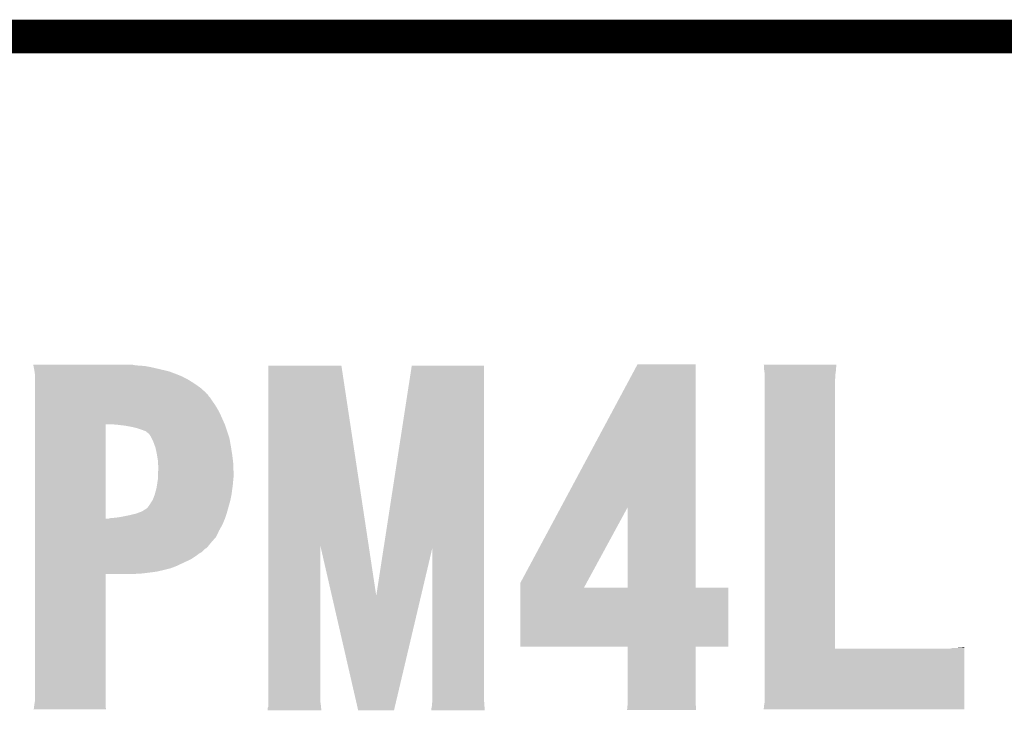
# Model space of a CAD drawing. Extents: x -4 to 126, y -8 to 66.
# Tile 167 of 256: x 70.31 to 77.78, y 60.39 to 65.63. Entities that reach past the tile are written whole.
import ezdxf

# ---------------------------------------------------------------- set-up
doc = ezdxf.new("R2010")
doc.units = 0
doc.layers.add('CLICKER_2_FOR_TMPM4L4A_V104_GKO', color=14, linetype='CONTINUOUS')
doc.layers.add('CLICKER_2_FOR_TMPM4L4A_V104_GTO', color=11, linetype='CONTINUOUS')

msp = doc.modelspace()

# ---------------------------------------------------------------- linework, layer by layer
at = {"layer": 'CLICKER_2_FOR_TMPM4L4A_V104_GKO', "const_width": 0.254}
msp.add_lwpolyline([(-0.5715, 65.50152), (122.22226, 65.50152)], dxfattribs=at)
at = {"layer": 'CLICKER_2_FOR_TMPM4L4A_V104_GTO'}
for points in [[(70.41746, 63.00724), (70.416446, 63.01232), (71.193658, 63.00724), (71.165722, 63.01232)], [(70.417966, 63.0047), (70.41746, 63.00724), (71.22414, 63.0047), (71.193658, 63.00724)], [(70.418472, 63.00216), (70.417966, 63.0047), (71.262242, 63.00216), (71.22414, 63.0047)], [(70.41999, 62.99454), (70.418472, 63.00216), (71.30288, 62.99454), (71.262242, 63.00216)], [(70.422016, 62.98438), (70.41999, 62.99454), (71.3486, 62.98438), (71.30288, 62.99454)], [(70.42404, 62.974218), (70.422016, 62.98438), (71.391504, 62.974218), (71.3486, 62.98438)], [(70.425856, 62.961518), (70.42404, 62.974218), (71.44512, 62.961518), (71.391504, 62.974218)], [(70.428396, 62.94374), (70.425856, 62.961518), (71.49338, 62.94374), (71.44512, 62.961518)], [(70.42912, 62.93866), (70.428396, 62.94374), (71.506082, 62.93866), (71.49338, 62.94374)], [(72.19951, 61.640526), (72.19952, 63.00468), (72.959768, 61.640526), (72.753222, 63.00468)], [(72.19952, 63.00468), (72.199522, 63.0047), (72.753222, 63.00468), (72.199522, 63.0047)], [(73.072614, 61.617674), (73.286636, 63.004678), (73.83526, 61.617674), (73.83526, 63.004678)], [(73.286636, 63.004678), (73.28664, 63.0047), (73.83526, 63.004678), (73.28664, 63.0047)], [(74.418582, 61.932744), (74.998582, 63.014838), (75.440556, 61.932744), (75.44054, 63.014838)], [(74.998582, 63.014838), (74.998594, 63.01486), (75.44054, 63.014838), (74.998594, 63.01486)], [(75.956186, 63.012298), (75.956184, 63.01232), (76.50734, 63.012298), (75.956184, 63.01232)], [(75.95652, 63.00724), (75.956186, 63.012298), (76.50734, 63.00724), (76.50734, 63.012298)], [(75.956856, 63.002158), (75.95652, 63.00724), (76.50734, 63.002158), (76.50734, 63.00724)], [(75.957526, 62.991998), (75.956856, 63.002158), (76.5048, 62.991998), (76.50734, 63.002158)], [(75.958534, 62.976758), (75.957526, 62.991998), (76.5048, 62.976758), (76.5048, 62.991998)], [(75.9587, 62.97422), (75.958534, 62.976758), (76.504408, 62.97422), (76.5048, 62.976758)], [(75.962764, 62.943742), (75.9587, 62.97422), (76.49972, 62.943742), (76.504408, 62.97422)], [(75.96378, 62.93612), (75.962764, 62.943742), (76.49921, 62.93612), (76.49972, 62.943742)], [(70.42912, 62.92342), (70.42912, 62.93866), (71.544182, 62.92342), (71.506082, 62.93866)], [(70.42912, 62.89802), (70.42912, 62.92342), (71.59244, 62.89802), (71.544182, 62.92342)], [(70.42912, 62.86754), (70.42912, 62.89802), (71.640698, 62.86754), (71.59244, 62.89802)], [(70.42912, 62.837058), (70.42912, 62.86754), (71.683882, 62.837058), (71.640698, 62.86754)], [(75.96378, 62.905642), (75.96378, 62.93612), (76.49718, 62.905642), (76.49921, 62.93612)], [(75.96378, 60.8584), (75.96378, 62.905642), (76.497202, 60.8584), (76.49718, 62.905642)], [(70.42912, 62.798956), (70.42912, 62.837058), (71.727062, 62.798956), (71.683882, 62.837058)], [(70.42912, 62.79388), (70.42912, 62.798956), (71.729604, 62.79388), (71.727062, 62.798956)], [(70.42912, 62.788798), (70.42912, 62.79388), (71.737222, 62.788798), (71.729604, 62.79388)], [(70.42912, 62.77356), (70.42912, 62.788798), (71.74738, 62.77356), (71.737222, 62.788798)], [(70.42912, 62.75832), (70.42912, 62.77356), (71.76008, 62.75832), (71.74738, 62.77356)], [(70.42912, 62.73546), (70.42912, 62.75832), (71.77532, 62.73546), (71.76008, 62.75832)], [(70.42912, 62.710062), (70.42912, 62.73546), (71.7931, 62.710062), (71.77532, 62.73546)], [(70.42912, 62.67704), (70.42912, 62.710062), (71.81342, 62.67704), (71.7931, 62.710062)], [(70.42912, 62.638942), (70.42912, 62.67704), (71.83374, 62.638942), (71.81342, 62.67704)], [(70.42912, 62.5983), (70.42912, 62.638942), (71.85152, 62.5983), (71.83374, 62.638942)], [(70.42912, 62.5602), (70.42912, 62.5983), (71.868454, 62.5602), (71.85152, 62.5983)], [(70.42912, 61.843942), (70.42912, 62.5602), (70.96506, 61.843942), (70.965082, 62.5602)], [(71.0438, 62.55766), (71.0057, 62.5602), (71.869584, 62.55766), (71.868454, 62.5602)], [(71.087828, 62.55258), (71.0438, 62.55766), (71.87184, 62.55258), (71.869584, 62.55766)], [(71.10984, 62.55004), (71.087828, 62.55258), (71.872688, 62.55004), (71.87184, 62.55258)], [(71.16572, 62.53988), (71.10984, 62.55004), (71.876074, 62.53988), (71.872688, 62.55004)], [(71.206358, 62.52972), (71.16572, 62.53988), (71.87946, 62.52972), (71.876074, 62.53988)], [(71.23684, 62.51956), (71.206358, 62.52972), (71.882848, 62.51956), (71.87946, 62.52972)], [(71.25716, 62.51194), (71.23684, 62.51956), (71.885388, 62.51194), (71.882848, 62.51956)], [(71.27238, 62.50686), (71.25716, 62.51194), (71.88708, 62.50686), (71.885388, 62.51194)], [(71.272402, 62.506852), (71.27238, 62.50686), (71.887084, 62.506852), (71.88708, 62.50686)], [(71.274944, 62.50178), (71.272402, 62.506852), (71.888698, 62.50178), (71.887084, 62.506852)], [(71.292722, 62.489078), (71.274944, 62.50178), (71.892738, 62.489078), (71.888698, 62.50178)], [(71.30542, 62.471298), (71.292722, 62.489078), (71.898396, 62.471298), (71.892738, 62.489078)], [(71.31558, 62.45098), (71.30542, 62.471298), (71.90486, 62.45098), (71.898396, 62.471298)], [(71.32574, 62.430658), (71.31558, 62.45098), (71.908396, 62.430658), (71.90486, 62.45098)], [(71.339778, 62.39256), (71.32574, 62.430658), (71.91502, 62.39256), (71.908396, 62.430658)], [(71.34352, 62.382398), (71.339778, 62.39256), (71.916646, 62.382398), (71.91502, 62.39256)], [(71.35368, 62.33414), (71.34352, 62.382398), (71.924368, 62.33414), (71.916646, 62.382398)], [(71.354528, 62.32906), (71.35368, 62.33414), (71.92518, 62.32906), (71.924368, 62.33414)], [(71.3613, 62.28842), (71.354528, 62.32906), (71.930058, 62.28842), (71.92518, 62.32906)], [(71.36273, 62.26556), (71.3613, 62.28842), (71.9328, 62.26556), (71.930058, 62.28842)], [(71.36384, 62.247782), (71.36273, 62.26556), (71.933436, 62.247782), (71.9328, 62.26556)], [(71.363204, 62.19444), (71.36384, 62.21222), (71.93534, 62.19444), (71.934706, 62.21222)], [(71.36384, 62.21222), (71.36384, 62.247782), (71.934706, 62.21222), (71.933436, 62.247782)], [(71.35561, 62.10554), (71.360486, 62.13602), (71.93026, 62.10554), (71.9328, 62.13602)], [(71.360486, 62.13602), (71.3613, 62.141098), (71.9328, 62.13602), (71.933306, 62.141098)], [(71.3613, 62.141098), (71.362024, 62.16142), (71.933306, 62.141098), (71.93534, 62.16142)], [(71.362024, 62.16142), (71.363204, 62.19444), (71.93534, 62.16142), (71.93534, 62.19444)], [(71.338438, 62.029342), (71.35114, 62.0776), (71.9201, 62.029342), (71.926534, 62.0776)], [(71.35114, 62.0776), (71.35561, 62.10554), (71.926534, 62.0776), (71.93026, 62.10554)], [(71.30542, 61.96076), (71.323198, 61.988698), (71.904718, 61.96076), (71.912478, 61.988698)], [(71.323198, 61.9887), (71.338438, 62.029338), (71.91248, 61.9887), (71.920098, 62.029338)], [(71.323198, 61.988698), (71.323198, 61.9887), (71.912478, 61.988698), (71.91248, 61.9887)], [(71.338438, 62.029338), (71.338438, 62.029342), (71.920098, 62.029338), (71.9201, 62.029342)], [(71.193658, 61.88202), (71.235024, 61.89726), (71.882268, 61.88202), (71.88708, 61.89726)], [(71.235024, 61.89726), (71.24192, 61.8998), (71.88708, 61.89726), (71.887784, 61.8998)], [(71.24192, 61.8998), (71.277478, 61.92266), (71.887784, 61.8998), (71.894134, 61.92266)], [(71.277478, 61.92266), (71.28256, 61.92774), (71.894134, 61.92266), (71.895546, 61.92774)], [(71.28256, 61.92774), (71.29272, 61.94044), (71.895546, 61.92774), (71.899074, 61.94044)], [(71.29272, 61.94044), (71.30542, 61.96076), (71.899074, 61.94044), (71.904718, 61.96076)], [(74.109582, 61.356244), (74.418582, 61.932744), (74.611512, 61.356244), (74.924882, 61.932744)], [(74.924898, 61.32068), (74.924882, 61.932744), (75.440562, 61.32068), (75.440556, 61.932744)], [(70.42912, 61.84392), (70.42912, 61.843942), (70.985378, 61.84392), (70.96506, 61.843942)], [(70.42912, 61.800738), (70.42912, 61.84392), (71.85152, 61.800738), (71.869702, 61.84392)], [(70.985378, 61.84392), (71.003158, 61.849), (71.869702, 61.84392), (71.871842, 61.849)], [(71.003158, 61.849), (71.041262, 61.85154), (71.871842, 61.849), (71.872644, 61.85154)], [(71.041262, 61.85154), (71.08952, 61.85916), (71.872644, 61.85154), (71.87505, 61.85916)], [(71.08952, 61.85916), (71.14032, 61.86932), (71.87505, 61.85916), (71.878258, 61.86932)], [(71.14032, 61.86932), (71.193658, 61.88202), (71.878258, 61.86932), (71.882268, 61.88202)], [(70.42912, 61.75502), (70.42912, 61.800738), (71.82612, 61.75502), (71.85152, 61.800738)], [(70.42912, 61.70676), (70.42912, 61.75502), (71.80326, 61.70676), (71.82612, 61.75502)], [(70.42912, 61.66612), (70.42912, 61.70676), (71.7677, 61.66612), (71.80326, 61.70676)], [(70.42912, 61.622942), (70.42912, 61.66612), (71.732142, 61.622942), (71.7677, 61.66612)], [(70.42912, 61.6204), (70.42912, 61.622942), (71.729596, 61.6204), (71.732142, 61.622942)], [(70.42912, 61.617856), (70.42912, 61.6204), (71.721978, 61.617856), (71.729596, 61.6204)], [(70.42912, 61.592458), (70.42912, 61.617856), (71.696578, 61.592458), (71.721978, 61.617856)], [(72.1995, 60.457078), (72.19951, 61.640526), (72.5932, 60.457078), (72.5932, 61.640526)], [(72.680644, 61.259862), (72.5932, 61.640526), (73.017402, 61.259862), (72.959768, 61.640526)], [(73.017402, 61.259862), (73.072614, 61.617674), (73.357058, 61.259862), (73.441516, 61.617674)], [(73.44156, 60.4901), (73.441516, 61.617674), (73.83526, 60.4901), (73.83526, 61.617674)], [(70.42912, 61.57976), (70.42912, 61.592458), (71.673722, 61.57976), (71.696578, 61.592458)], [(70.42912, 61.56198), (70.42912, 61.57976), (71.65086, 61.56198), (71.673722, 61.57976)], [(70.42912, 61.54166), (70.42912, 61.56198), (71.620378, 61.54166), (71.65086, 61.56198)], [(70.42912, 61.52388), (70.42912, 61.54166), (71.58482, 61.52388), (71.620378, 61.54166)], [(70.42912, 61.5061), (70.42912, 61.52388), (71.54672, 61.5061), (71.58482, 61.52388)], [(70.42912, 61.48578), (70.42912, 61.5061), (71.50354, 61.48578), (71.54672, 61.5061)], [(70.42912, 61.468), (70.42912, 61.48578), (71.457818, 61.468), (71.50354, 61.48578)], [(70.42912, 61.4553), (70.42912, 61.468), (71.40702, 61.4553), (71.457818, 61.468)], [(70.42912, 61.4426), (70.42912, 61.4553), (71.35114, 61.4426), (71.40702, 61.4553)], [(70.42912, 61.43498), (70.42912, 61.4426), (71.29272, 61.43498), (71.35114, 61.4426)], [(70.42912, 61.42736), (70.42912, 61.43498), (71.22922, 61.42736), (71.29272, 61.43498)], [(70.42912, 61.42482), (70.42912, 61.42736), (71.16572, 61.42482), (71.22922, 61.42736)], [(70.42912, 61.424798), (70.42912, 61.42482), (70.96506, 61.424798), (71.16572, 61.42482)], [(70.42912, 60.462162), (70.42912, 61.424798), (70.96506, 60.462162), (70.96506, 61.424798)], [(74.10958, 61.320712), (74.109582, 61.356244), (74.592198, 61.320712), (74.611512, 61.356244)], [(74.10958, 61.32068), (74.10958, 61.320712), (74.924898, 61.32068), (74.592198, 61.320712)], [(74.10958, 61.320658), (74.10958, 61.32068), (75.68692, 61.320658), (75.440562, 61.32068)], [(74.10958, 60.873662), (74.10958, 61.320658), (75.686898, 60.873662), (75.68692, 61.320658)], [(72.880216, 60.391058), (72.680644, 61.259862), (73.151986, 60.391058), (73.357058, 61.259862)], [(74.924898, 60.87364), (74.10958, 60.873662), (75.686898, 60.87364), (75.686898, 60.873662)], [(74.9249, 60.873618), (74.924898, 60.87364), (75.44054, 60.873618), (75.686898, 60.87364)], [(74.92492, 60.457078), (74.9249, 60.873618), (75.44054, 60.457078), (75.44054, 60.873618)], [(75.96378, 60.459622), (75.96378, 60.8584), (77.4776, 60.459622), (77.477618, 60.8584)], [(77.365862, 60.8584), (77.388722, 60.86348), (77.477618, 60.8584), (77.477618, 60.86348)], [(77.41158, 60.86348), (77.47762, 60.868536), (77.477618, 60.86348), (77.47762, 60.868536)], [(73.44156, 60.45962), (73.44156, 60.4901), (73.83526, 60.45962), (73.83526, 60.4901)], [(70.416434, 60.401206), (70.4215, 60.403754), (70.967384, 60.401206), (70.967188, 60.403754)], [(70.4215, 60.413902), (70.42404, 60.42914), (70.966416, 60.413902), (70.965254, 60.42914)], [(70.4215, 60.403754), (70.4215, 60.413902), (70.967188, 60.403754), (70.966416, 60.413902)], [(70.42404, 60.42914), (70.42443, 60.43168), (70.965254, 60.42914), (70.96506, 60.43168)], [(70.42443, 60.43168), (70.42912, 60.462162), (70.96506, 60.43168), (70.96506, 60.462162)], [(72.19442, 60.391062), (72.194422, 60.408824), (72.600796, 60.391062), (72.599442, 60.408824)], [(72.194422, 60.408824), (72.1995, 60.421524), (72.599442, 60.408824), (72.598474, 60.421524)], [(72.1995, 60.424062), (72.1995, 60.457078), (72.59828, 60.424062), (72.5932, 60.457078)], [(72.1995, 60.421524), (72.1995, 60.424062), (72.598474, 60.421524), (72.59828, 60.424062)], [(73.43394, 60.398662), (73.43902, 60.421522), (73.839736, 60.398662), (73.837994, 60.421522)], [(73.43902, 60.421522), (73.43923, 60.42406), (73.837994, 60.421522), (73.8378, 60.42406)], [(73.43923, 60.42406), (73.44156, 60.451998), (73.8378, 60.42406), (73.835806, 60.451998)], [(73.44156, 60.451998), (73.44156, 60.45962), (73.835806, 60.451998), (73.83526, 60.45962)], [(74.91984, 60.401202), (74.92238, 60.411362), (75.442518, 60.401202), (75.441798, 60.411362)], [(74.92238, 60.42406), (74.92277, 60.42914), (75.4409, 60.42406), (75.44054, 60.42914)], [(74.92238, 60.411362), (74.92238, 60.42406), (75.441798, 60.411362), (75.4409, 60.42406)], [(74.92277, 60.42914), (74.92492, 60.457078), (75.44054, 60.42914), (75.44054, 60.457078)], [(75.95616, 60.398682), (75.956162, 60.408824), (77.477598, 60.398682), (77.477598, 60.408824)], [(75.956162, 60.408824), (75.9587, 60.413904), (77.477598, 60.408824), (77.477598, 60.413904)], [(75.9587, 60.429142), (75.96378, 60.459622), (77.477598, 60.429142), (77.4776, 60.459622)], [(75.9587, 60.413904), (75.9587, 60.429142), (77.477598, 60.413904), (77.477598, 60.429142)], [(70.41642, 60.398682), (70.416434, 60.401206), (70.967576, 60.398682), (70.967384, 60.401206)], [(70.967576, 60.39866), (70.41642, 60.398682), (70.967576, 60.39866), (70.967576, 60.398682)], [(72.600796, 60.39104), (72.19442, 60.391062), (72.600796, 60.39104), (72.600796, 60.391062)], [(73.151982, 60.39104), (72.880216, 60.391058), (73.151982, 60.39104), (73.151986, 60.391058)], [(73.43394, 60.391062), (73.43394, 60.398662), (73.840316, 60.391062), (73.839736, 60.398662)], [(73.840316, 60.39104), (73.43394, 60.391062), (73.840316, 60.39104), (73.840316, 60.391062)], [(74.91984, 60.393602), (74.91984, 60.401202), (75.443056, 60.393602), (75.442518, 60.401202)], [(75.443056, 60.39358), (74.91984, 60.393602), (75.443056, 60.39358), (75.443056, 60.393602)], [(77.477598, 60.39866), (75.95616, 60.398682), (77.477598, 60.39866), (77.477598, 60.398682)]]:
    msp.add_solid(points, dxfattribs=at)

doc.saveas('drawing.dxf')
